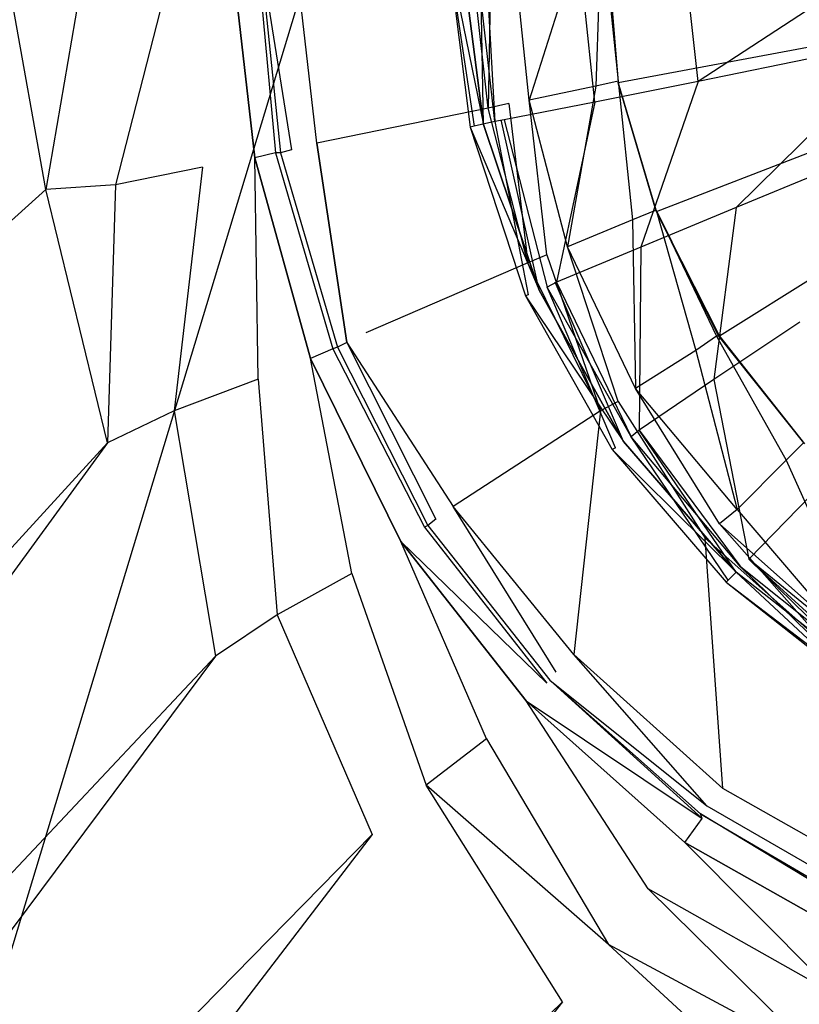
# Model space of a CAD drawing. Extents: x 0 to 0.9, y -0.7 to 0.
# Tile 4 of 14: x 0.367 to 0.416, y -0.416 to -0.354. Entities that reach past the tile are written whole.
import ezdxf

# ---------------------------------------------------------------- set-up
doc = ezdxf.new("R2010")
doc.units = 0
doc.layers.add('L0_ABLAUF_INF_0___REPLACEMTFORE', color=7, linetype='CONTINUOUS')
doc.layers.add('L1_GRUPPE_28___REPLACEMTFOREMPT', color=7, linetype='CONTINUOUS')

msp = doc.modelspace()

# ---------------------------------------------------------------- linework, layer by layer
at = {"layer": 'L0_ABLAUF_INF_0___REPLACEMTFORE', "color": 8}
for points, invisible_edges in [([(0.394233, -0.35009, 0.02138), (0.396476, -0.360986, 0.020052), (0.395643, -0.361142, 0.021327), (0.394233, -0.35009, 0.02138)], 14), ([(0.395079, -0.35009, 0.020052), (0.396476, -0.360986, 0.020052), (0.394233, -0.35009, 0.02138), (0.395079, -0.35009, 0.020052)], 14), ([(0.395877, -0.361086, 0.022601), (0.394233, -0.35009, 0.02138), (0.395643, -0.361142, 0.021327), (0.395877, -0.361086, 0.022601)], 13), ([(0.394233, -0.35009, 0.02138), (0.395877, -0.361086, 0.022601), (0.394481, -0.35009, 0.022707), (0.394233, -0.35009, 0.02138)], 14), ([(0.395977, -0.35009, 0.023344), (0.394481, -0.35009, 0.022707), (0.395877, -0.361086, 0.022601), (0.395977, -0.35009, 0.023344)], 14), ([(0.396276, -0.35009, 0.020265), (0.396476, -0.360986, 0.020052), (0.395079, -0.35009, 0.020052), (0.396276, -0.35009, 0.020265)], 13), ([(0.397174, -0.360786, 0.023344), (0.395977, -0.35009, 0.023344), (0.395877, -0.361086, 0.022601), (0.397174, -0.360786, 0.023344)], 14), ([(0.397174, -0.360786, 0.023344), (0.396575, -0.35009, 0.02345), (0.395977, -0.35009, 0.023344), (0.397174, -0.360786, 0.023344)], 13), ([(0.396476, -0.360986, 0.020052), (0.396276, -0.35009, 0.020265), (0.397573, -0.360686, 0.020265), (0.396476, -0.360986, 0.020052)], 14), ([(0.40246, -0.35009, 0.024087), (0.396575, -0.35009, 0.02345), (0.397772, -0.360686, 0.02345), (0.40246, -0.35009, 0.024087)], 14), ([(0.396575, -0.35009, 0.02345), (0.397174, -0.360786, 0.023344), (0.397772, -0.360686, 0.02345), (0.396575, -0.35009, 0.02345)], 14), ([(0.403457, -0.359586, 0.023981), (0.40246, -0.35009, 0.024087), (0.397772, -0.360686, 0.02345), (0.403457, -0.359586, 0.023981)], 14), ([(0.409043, -0.35009, 0.024618), (0.40246, -0.35009, 0.024087), (0.403457, -0.359586, 0.023981), (0.409043, -0.35009, 0.024618)], 14), ([(0.40994, -0.358287, 0.024618), (0.409043, -0.35009, 0.024618), (0.403457, -0.359586, 0.023981), (0.40994, -0.358287, 0.024618)], 14), ([(0.40994, -0.358287, 0.024618), (0.422507, -0.35009, 0.025574), (0.409043, -0.35009, 0.024618), (0.40994, -0.358287, 0.024618)], 13), ([(0.422507, -0.35009, 0.025574), (0.40994, -0.358287, 0.024618), (0.423105, -0.355588, 0.025574), (0.422507, -0.35009, 0.025574)], 14), ([(0.412334, -0.366183, 0.024618), (0.423105, -0.355588, 0.025574), (0.40994, -0.358287, 0.024618), (0.412334, -0.366183, 0.024618)], 13), ([(0.423105, -0.355588, 0.025574), (0.412334, -0.366183, 0.024618), (0.424701, -0.361086, 0.025574), (0.423105, -0.355588, 0.025574)], 14), ([(0.40635, -0.368682, 0.023981), (0.40994, -0.358287, 0.024618), (0.403457, -0.359586, 0.023981), (0.40635, -0.368682, 0.023981)], 13), ([(0.40994, -0.358287, 0.024618), (0.40635, -0.368682, 0.023981), (0.412334, -0.366183, 0.024618), (0.40994, -0.358287, 0.024618)], 14), ([(0.401064, -0.370881, 0.02345), (0.403457, -0.359586, 0.023981), (0.397772, -0.360686, 0.02345), (0.401064, -0.370881, 0.02345)], 13), ([(0.403457, -0.359586, 0.023981), (0.401064, -0.370881, 0.02345), (0.40635, -0.368682, 0.023981), (0.403457, -0.359586, 0.023981)], 14), ([(0.399268, -0.371681, 0.022601), (0.397174, -0.360786, 0.023344), (0.395877, -0.361086, 0.022601), (0.399268, -0.371681, 0.022601)], 13), ([(0.397573, -0.360686, 0.020265), (0.399967, -0.371381, 0.020052), (0.396476, -0.360986, 0.020052), (0.397573, -0.360686, 0.020265)], 13), ([(0.400465, -0.371181, 0.023344), (0.397772, -0.360686, 0.02345), (0.397174, -0.360786, 0.023344), (0.400465, -0.371181, 0.023344)], 13), ([(0.397174, -0.360786, 0.023344), (0.399268, -0.371681, 0.022601), (0.400465, -0.371181, 0.023344), (0.397174, -0.360786, 0.023344)], 14), ([(0.399967, -0.371381, 0.020052), (0.397573, -0.360686, 0.020265), (0.400964, -0.370881, 0.020265), (0.399967, -0.371381, 0.020052)], 14), ([(0.397772, -0.360686, 0.02345), (0.400465, -0.371181, 0.023344), (0.401064, -0.370881, 0.02345), (0.397772, -0.360686, 0.02345)], 14), ([(0.396476, -0.360986, 0.020052), (0.399967, -0.371381, 0.020052), (0.395643, -0.361142, 0.021327), (0.396476, -0.360986, 0.020052)], 14), ([(0.395877, -0.361086, 0.022601), (0.395643, -0.361142, 0.021327), (0.399268, -0.371681, 0.022601), (0.395877, -0.361086, 0.022601)], 14), ([(0.395643, -0.361142, 0.021327), (0.399967, -0.371381, 0.020052), (0.399117, -0.371739, 0.021327), (0.395643, -0.361142, 0.021327)], 14), ([(0.395643, -0.361142, 0.021327), (0.399117, -0.371739, 0.021327), (0.399268, -0.371681, 0.022601), (0.395643, -0.361142, 0.021327)], 14), ([(0.424701, -0.361086, 0.025574), (0.412334, -0.366183, 0.024618), (0.416323, -0.37338, 0.024618), (0.424701, -0.361086, 0.025574)], 14), ([(0.410937, -0.376979, 0.023981), (0.412334, -0.366183, 0.024618), (0.40635, -0.368682, 0.023981), (0.410937, -0.376979, 0.023981)], 13), ([(0.412334, -0.366183, 0.024618), (0.410937, -0.376979, 0.023981), (0.416323, -0.37338, 0.024618), (0.412334, -0.366183, 0.024618)], 14), ([(0.40625, -0.380177, 0.02345), (0.40635, -0.368682, 0.023981), (0.401064, -0.370881, 0.02345), (0.40625, -0.380177, 0.02345)], 13), ([(0.40635, -0.368682, 0.023981), (0.40625, -0.380177, 0.02345), (0.410937, -0.376979, 0.023981), (0.40635, -0.368682, 0.023981)], 14), ([(0.399967, -0.371381, 0.020052), (0.405253, -0.380877, 0.020052), (0.399117, -0.371739, 0.021327), (0.399967, -0.371381, 0.020052)], 14), ([(0.404754, -0.381277, 0.022601), (0.400465, -0.371181, 0.023344), (0.399268, -0.371681, 0.022601), (0.404754, -0.381277, 0.022601)], 14), ([(0.400964, -0.370881, 0.020265), (0.405253, -0.380877, 0.020052), (0.399967, -0.371381, 0.020052), (0.400964, -0.370881, 0.020265)], 13), ([(0.405751, -0.380577, 0.023344), (0.401064, -0.370881, 0.02345), (0.400465, -0.371181, 0.023344), (0.405751, -0.380577, 0.023344)], 13), ([(0.405751, -0.380577, 0.023344), (0.400465, -0.371181, 0.023344), (0.404754, -0.381277, 0.022601), (0.405751, -0.380577, 0.023344)], 14), ([(0.405253, -0.380877, 0.020052), (0.400964, -0.370881, 0.020265), (0.40625, -0.380177, 0.020265), (0.405253, -0.380877, 0.020052)], 14), ([(0.401064, -0.370881, 0.02345), (0.405751, -0.380577, 0.023344), (0.40625, -0.380177, 0.02345), (0.401064, -0.370881, 0.02345)], 14), ([(0.399268, -0.371681, 0.022601), (0.399117, -0.371739, 0.021327), (0.404754, -0.381277, 0.022601), (0.399268, -0.371681, 0.022601)], 14), ([(0.399117, -0.371739, 0.021327), (0.405253, -0.380877, 0.020052), (0.404555, -0.381377, 0.021327), (0.399117, -0.371739, 0.021327)], 14), ([(0.399117, -0.371739, 0.021327), (0.404555, -0.381377, 0.021327), (0.404754, -0.381277, 0.022601), (0.399117, -0.371739, 0.021327)], 14), ([(0.417021, -0.384276, 0.023981), (0.416323, -0.37338, 0.024618), (0.410937, -0.376979, 0.023981), (0.417021, -0.384276, 0.023981)], 13), ([(0.413132, -0.388274, 0.02345), (0.410937, -0.376979, 0.023981), (0.40625, -0.380177, 0.02345), (0.413132, -0.388274, 0.02345)], 13), ([(0.410937, -0.376979, 0.023981), (0.413132, -0.388274, 0.02345), (0.417021, -0.384276, 0.023981), (0.410937, -0.376979, 0.023981)], 14), ([(0.411835, -0.389573, 0.022601), (0.405751, -0.380577, 0.023344), (0.404754, -0.381277, 0.022601), (0.411835, -0.389573, 0.022601)], 14), ([(0.40625, -0.380177, 0.020265), (0.412334, -0.389073, 0.020052), (0.405253, -0.380877, 0.020052), (0.40625, -0.380177, 0.020265)], 13), ([(0.412633, -0.388774, 0.023344), (0.40625, -0.380177, 0.02345), (0.405751, -0.380577, 0.023344), (0.412633, -0.388774, 0.023344)], 13), ([(0.412633, -0.388774, 0.023344), (0.405751, -0.380577, 0.023344), (0.411835, -0.389573, 0.022601), (0.412633, -0.388774, 0.023344)], 14), ([(0.412334, -0.389073, 0.020052), (0.40625, -0.380177, 0.020265), (0.413132, -0.388274, 0.020265), (0.412334, -0.389073, 0.020052)], 14), ([(0.40625, -0.380177, 0.02345), (0.412633, -0.388774, 0.023344), (0.413132, -0.388274, 0.02345), (0.40625, -0.380177, 0.02345)], 14), ([(0.405253, -0.380877, 0.020052), (0.412334, -0.389073, 0.020052), (0.404555, -0.381377, 0.021327), (0.405253, -0.380877, 0.020052)], 14), ([(0.404754, -0.381277, 0.022601), (0.404555, -0.381377, 0.021327), (0.411835, -0.389573, 0.022601), (0.404754, -0.381277, 0.022601)], 14), ([(0.404555, -0.381377, 0.021327), (0.412334, -0.389073, 0.020052), (0.411705, -0.389703, 0.021327), (0.404555, -0.381377, 0.021327)], 14), ([(0.404555, -0.381377, 0.021327), (0.411705, -0.389703, 0.021327), (0.411835, -0.389573, 0.022601), (0.404555, -0.381377, 0.021327)], 14), ([(0.42131, -0.394971, 0.02345), (0.417021, -0.384276, 0.023981), (0.413132, -0.388274, 0.02345), (0.42131, -0.394971, 0.02345)], 13), ([(0.413132, -0.388274, 0.020265), (0.420811, -0.395771, 0.020052), (0.412334, -0.389073, 0.020052), (0.413132, -0.388274, 0.020265)], 13), ([(0.421011, -0.395471, 0.023344), (0.413132, -0.388274, 0.02345), (0.412633, -0.388774, 0.023344), (0.421011, -0.395471, 0.023344)], 14), ([(0.420811, -0.395771, 0.020052), (0.413132, -0.388274, 0.020265), (0.42141, -0.394771, 0.020265), (0.420811, -0.395771, 0.020052)], 14), ([(0.42131, -0.394971, 0.02345), (0.413132, -0.388274, 0.02345), (0.421011, -0.395471, 0.023344), (0.42131, -0.394971, 0.02345)], 14), ([(0.411705, -0.389703, 0.021327), (0.412334, -0.389073, 0.020052), (0.420315, -0.396515, 0.021273), (0.411705, -0.389703, 0.021327)], 14), ([(0.420412, -0.39637, 0.022494), (0.412633, -0.388774, 0.023344), (0.411835, -0.389573, 0.022601), (0.420412, -0.39637, 0.022494)], 14), ([(0.420315, -0.396515, 0.021273), (0.412334, -0.389073, 0.020052), (0.420811, -0.395771, 0.020052), (0.420315, -0.396515, 0.021273)], 14), ([(0.421011, -0.395471, 0.023344), (0.412633, -0.388774, 0.023344), (0.420412, -0.39637, 0.022494), (0.421011, -0.395471, 0.023344)], 14), ([(0.411705, -0.389703, 0.021327), (0.420412, -0.39637, 0.022494), (0.411835, -0.389573, 0.022601), (0.411705, -0.389703, 0.021327)], 14), ([(0.420412, -0.39637, 0.022494), (0.411705, -0.389703, 0.021327), (0.420315, -0.396515, 0.021273), (0.420412, -0.39637, 0.022494)], 13)]:
    msp.add_3dface(points, dxfattribs=dict(at, invisible_edges=invisible_edges))
at = {"layer": 'L1_GRUPPE_28___REPLACEMTFOREMPT', "color": 8}
for points, invisible_edges in [([(0.332472, -0.526262, 0.000537), (0.332472, -0.173738, 0.000537), (0.45, -0.138007, 0.000537), (0.332472, -0.526262, 0.000537)], 10), ([(0.332472, -0.526262, 0.000537), (0.45, -0.138007, 0.000537), (0.45, -0.561993, 0.000537), (0.332472, -0.526262, 0.000537)], 13), ([(0.368988, -0.365063, 0.029102), (0.3663, -0.35, 0.029102), (0.296652, -0.430546, 0.031074), (0.368988, -0.365063, 0.029102)], 14), ([(0.368988, -0.365063, 0.029102), (0.371576, -0.35, 0.028996), (0.3663, -0.35, 0.029102), (0.368988, -0.365063, 0.029102)], 13), ([(0.371576, -0.35, 0.028996), (0.368988, -0.365063, 0.029102), (0.373368, -0.364763, 0.028996), (0.371576, -0.35, 0.028996)], 14), ([(0.373368, -0.364763, 0.028996), (0.37715, -0.35, 0.02889), (0.371576, -0.35, 0.028996), (0.373368, -0.364763, 0.028996)], 13), ([(0.37715, -0.35, 0.02889), (0.373368, -0.364763, 0.028996), (0.378842, -0.363663, 0.02889), (0.37715, -0.35, 0.02889)], 14), ([(0.380634, -0.35, 0.027403), (0.37715, -0.35, 0.02889), (0.378842, -0.363663, 0.02889), (0.380634, -0.35, 0.027403)], 14), ([(0.382127, -0.363063, 0.027191), (0.380634, -0.35, 0.027403), (0.378842, -0.363663, 0.02889), (0.382127, -0.363063, 0.027191)], 14), ([(0.380634, -0.35, 0.027403), (0.382127, -0.363063, 0.027191), (0.383421, -0.362763, 0.024005), (0.380634, -0.35, 0.027403)], 14), ([(0.382226, -0.35, 0.024005), (0.380634, -0.35, 0.027403), (0.383421, -0.362763, 0.024005), (0.382226, -0.35, 0.024005)], 14), ([(0.382226, -0.35, 0.024005), (0.383421, -0.362763, 0.024005), (0.383719, -0.362763, 0.020713), (0.382226, -0.35, 0.024005)], 14), ([(0.382425, -0.35, 0.020819), (0.382226, -0.35, 0.024005), (0.383719, -0.362763, 0.020713), (0.382425, -0.35, 0.020819)], 14), ([(0.384416, -0.362563, 0.018589), (0.382425, -0.35, 0.020819), (0.383719, -0.362763, 0.020713), (0.384416, -0.362563, 0.018589)], 13), ([(0.382425, -0.35, 0.020819), (0.384416, -0.362563, 0.018589), (0.383122, -0.35, 0.018802), (0.382425, -0.35, 0.020819)], 14), ([(0.384615, -0.35, 0.017103), (0.383122, -0.35, 0.018802), (0.384416, -0.362563, 0.018589), (0.384615, -0.35, 0.017103)], 14), ([(0.386009, -0.362163, 0.016996), (0.384615, -0.35, 0.017103), (0.384416, -0.362563, 0.018589), (0.386009, -0.362163, 0.016996)], 14), ([(0.395664, -0.35, 0.008926), (0.384615, -0.35, 0.017103), (0.386009, -0.362163, 0.016996), (0.395664, -0.35, 0.008926)], 14), ([(0.396759, -0.359964, 0.00882), (0.395664, -0.35, 0.008926), (0.386009, -0.362163, 0.016996), (0.396759, -0.359964, 0.00882)], 14), ([(0.396759, -0.359964, 0.00882), (0.396958, -0.35, 0.008289), (0.395664, -0.35, 0.008926), (0.396759, -0.359964, 0.00882)], 13), ([(0.396958, -0.35, 0.008289), (0.396759, -0.359964, 0.00882), (0.398053, -0.359664, 0.008183), (0.396958, -0.35, 0.008289)], 14), ([(0.398351, -0.35, 0.00797), (0.396958, -0.35, 0.008289), (0.398053, -0.359664, 0.008183), (0.398351, -0.35, 0.00797)], 14), ([(0.399347, -0.359464, 0.00797), (0.398351, -0.35, 0.00797), (0.398053, -0.359664, 0.008183), (0.399347, -0.359464, 0.00797)], 14), ([(0.399347, -0.359464, 0.00797), (0.402333, -0.35, 0.00797), (0.398351, -0.35, 0.00797), (0.399347, -0.359464, 0.00797)], 13), ([(0.402333, -0.35, 0.00797), (0.399347, -0.359464, 0.00797), (0.403527, -0.358565, 0.00797), (0.402333, -0.35, 0.00797)], 14), ([(0.403527, -0.358565, 0.00797), (0.403826, -0.35, 0.00797), (0.402333, -0.35, 0.00797), (0.403527, -0.358565, 0.00797)], 13), ([(0.403826, -0.35, 0.00797), (0.403527, -0.358565, 0.00797), (0.404921, -0.358265, 0.00797), (0.403826, -0.35, 0.00797)], 14), ([(0.404074, -0.35, 0.006976), (0.403826, -0.35, 0.00797), (0.404921, -0.358265, 0.00797), (0.404074, -0.35, 0.006976)], 14), ([(0.404224, -0.35, 0.006377), (0.404074, -0.35, 0.006976), (0.404921, -0.358327, 0.006976), (0.404224, -0.35, 0.006377)], 14), ([(0.404074, -0.35, 0.006976), (0.404921, -0.358265, 0.00797), (0.404921, -0.358327, 0.006976), (0.404074, -0.35, 0.006976)], 14), ([(0.45, -0.349987, 0.006377), (0.404224, -0.35, 0.006377), (0.404921, -0.358365, 0.006377), (0.45, -0.349987, 0.006377)], 14), ([(0.404224, -0.35, 0.006377), (0.404921, -0.358327, 0.006976), (0.404921, -0.358365, 0.006377), (0.404224, -0.35, 0.006377)], 14), ([(0.45, -0.349987, 0.006377), (0.404921, -0.358365, 0.006377), (0.40731, -0.366462, 0.006377), (0.45, -0.349987, 0.006377)], 14), ([(0.45, -0.349987, 0.006377), (0.40731, -0.366462, 0.006377), (0.411291, -0.374259, 0.006377), (0.45, -0.349987, 0.006377)], 14), ([(0.45, -0.349987, 0.006377), (0.411291, -0.374259, 0.006377), (0.416666, -0.381057, 0.006377), (0.45, -0.349987, 0.006377)], 14), ([(0.405817, -0.366962, 0.00797), (0.404921, -0.358265, 0.00797), (0.403527, -0.358565, 0.00797), (0.405817, -0.366962, 0.00797)], 13), ([(0.40731, -0.366362, 0.00797), (0.404921, -0.358327, 0.006976), (0.404921, -0.358265, 0.00797), (0.40731, -0.366362, 0.00797)], 14), ([(0.404921, -0.358265, 0.00797), (0.405817, -0.366962, 0.00797), (0.40731, -0.366362, 0.00797), (0.404921, -0.358265, 0.00797)], 14), ([(0.404921, -0.358327, 0.006976), (0.40731, -0.366362, 0.00797), (0.40731, -0.366424, 0.006976), (0.404921, -0.358327, 0.006976)], 13), ([(0.40731, -0.366424, 0.006976), (0.404921, -0.358365, 0.006377), (0.404921, -0.358327, 0.006976), (0.40731, -0.366424, 0.006976)], 14), ([(0.404921, -0.358365, 0.006377), (0.40731, -0.366424, 0.006976), (0.40731, -0.366462, 0.006377), (0.404921, -0.358365, 0.006377)], 13), ([(0.401736, -0.368661, 0.00797), (0.403527, -0.358565, 0.00797), (0.399347, -0.359464, 0.00797), (0.401736, -0.368661, 0.00797)], 13), ([(0.403527, -0.358565, 0.00797), (0.401736, -0.368661, 0.00797), (0.405817, -0.366962, 0.00797), (0.403527, -0.358565, 0.00797)], 14), ([(0.399247, -0.369661, 0.008926), (0.398053, -0.359664, 0.008183), (0.396759, -0.359964, 0.00882), (0.399247, -0.369661, 0.008926)], 13), ([(0.400442, -0.369161, 0.008289), (0.399347, -0.359464, 0.00797), (0.398053, -0.359664, 0.008183), (0.400442, -0.369161, 0.008289)], 14), ([(0.398053, -0.359664, 0.008183), (0.399247, -0.369661, 0.008926), (0.400442, -0.369161, 0.008289), (0.398053, -0.359664, 0.008183)], 14), ([(0.401736, -0.368661, 0.00797), (0.399347, -0.359464, 0.00797), (0.400442, -0.369161, 0.008289), (0.401736, -0.368661, 0.00797)], 14), ([(0.396759, -0.359964, 0.00882), (0.386009, -0.362163, 0.016996), (0.389094, -0.37406, 0.017209), (0.396759, -0.359964, 0.00882)], 14), ([(0.399247, -0.369661, 0.008926), (0.396759, -0.359964, 0.00882), (0.389094, -0.37406, 0.017209), (0.399247, -0.369661, 0.008926)], 14), ([(0.3879, -0.374659, 0.018802), (0.386009, -0.362163, 0.016996), (0.384416, -0.362563, 0.018589), (0.3879, -0.374659, 0.018802)], 14), ([(0.386009, -0.362163, 0.016996), (0.3879, -0.374659, 0.018802), (0.389094, -0.37406, 0.017209), (0.386009, -0.362163, 0.016996)], 14), ([(0.383421, -0.362763, 0.024005), (0.382127, -0.363063, 0.027191), (0.387004, -0.375059, 0.024005), (0.383421, -0.362763, 0.024005)], 14), ([(0.383421, -0.362763, 0.024005), (0.387004, -0.375059, 0.024005), (0.387303, -0.374959, 0.020819), (0.383421, -0.362763, 0.024005)], 14), ([(0.383719, -0.362763, 0.020713), (0.383421, -0.362763, 0.024005), (0.387303, -0.374959, 0.020819), (0.383719, -0.362763, 0.020713)], 14), ([(0.384416, -0.362563, 0.018589), (0.383719, -0.362763, 0.020713), (0.3879, -0.374659, 0.018802), (0.384416, -0.362563, 0.018589)], 14), ([(0.383719, -0.362763, 0.020713), (0.387303, -0.374959, 0.020819), (0.3879, -0.374659, 0.018802), (0.383719, -0.362763, 0.020713)], 14), ([(0.382326, -0.376959, 0.02889), (0.382127, -0.363063, 0.027191), (0.378842, -0.363663, 0.02889), (0.382326, -0.376959, 0.02889)], 14), ([(0.385611, -0.375659, 0.027403), (0.382127, -0.363063, 0.027191), (0.382326, -0.376959, 0.02889), (0.385611, -0.375659, 0.027403)], 14), ([(0.382127, -0.363063, 0.027191), (0.385611, -0.375659, 0.027403), (0.387004, -0.375059, 0.024005), (0.382127, -0.363063, 0.027191)], 14), ([(0.37705, -0.378958, 0.028996), (0.378842, -0.363663, 0.02889), (0.373368, -0.364763, 0.028996), (0.37705, -0.378958, 0.028996)], 13), ([(0.378842, -0.363663, 0.02889), (0.37705, -0.378958, 0.028996), (0.382326, -0.376959, 0.02889), (0.378842, -0.363663, 0.02889)], 14), ([(0.368988, -0.365063, 0.029102), (0.296652, -0.430546, 0.031074), (0.30016, -0.460369, 0.031093), (0.368988, -0.365063, 0.029102)], 14), ([(0.37287, -0.380957, 0.029102), (0.368988, -0.365063, 0.029102), (0.30016, -0.460369, 0.031093), (0.37287, -0.380957, 0.029102)], 14), ([(0.37287, -0.380957, 0.029102), (0.373368, -0.364763, 0.028996), (0.368988, -0.365063, 0.029102), (0.37287, -0.380957, 0.029102)], 13), ([(0.373368, -0.364763, 0.028996), (0.37287, -0.380957, 0.029102), (0.37705, -0.378958, 0.028996), (0.373368, -0.364763, 0.028996)], 14), ([(0.409798, -0.375159, 0.00797), (0.40731, -0.366362, 0.00797), (0.405817, -0.366962, 0.00797), (0.409798, -0.375159, 0.00797)], 13), ([(0.40731, -0.366362, 0.00797), (0.409798, -0.375159, 0.00797), (0.411092, -0.374259, 0.00797), (0.40731, -0.366362, 0.00797)], 14), ([(0.40731, -0.366362, 0.00797), (0.411092, -0.374259, 0.00797), (0.411216, -0.374259, 0.006976), (0.40731, -0.366362, 0.00797)], 14), ([(0.40731, -0.366362, 0.00797), (0.411216, -0.374259, 0.006976), (0.40731, -0.366424, 0.006976), (0.40731, -0.366362, 0.00797)], 14), ([(0.40731, -0.366424, 0.006976), (0.411216, -0.374259, 0.006976), (0.411291, -0.374259, 0.006377), (0.40731, -0.366424, 0.006976)], 14), ([(0.40731, -0.366424, 0.006976), (0.411291, -0.374259, 0.006377), (0.40731, -0.366462, 0.006377), (0.40731, -0.366424, 0.006976)], 14), ([(0.406016, -0.377558, 0.00797), (0.405817, -0.366962, 0.00797), (0.401736, -0.368661, 0.00797), (0.406016, -0.377558, 0.00797)], 13), ([(0.405817, -0.366962, 0.00797), (0.406016, -0.377558, 0.00797), (0.409798, -0.375159, 0.00797), (0.405817, -0.366962, 0.00797)], 14), ([(0.404921, -0.378358, 0.008395), (0.401736, -0.368661, 0.00797), (0.400442, -0.369161, 0.008289), (0.404921, -0.378358, 0.008395)], 14), ([(0.406016, -0.377558, 0.00797), (0.401736, -0.368661, 0.00797), (0.404921, -0.378358, 0.008395), (0.406016, -0.377558, 0.00797)], 14), ([(0.403826, -0.378958, 0.009032), (0.400442, -0.369161, 0.008289), (0.399247, -0.369661, 0.008926), (0.403826, -0.378958, 0.009032)], 13), ([(0.400442, -0.369161, 0.008289), (0.403826, -0.378958, 0.009032), (0.404921, -0.378358, 0.008395), (0.400442, -0.369161, 0.008289)], 14), ([(0.399247, -0.369661, 0.008926), (0.389094, -0.37406, 0.017209), (0.394569, -0.384956, 0.017315), (0.399247, -0.369661, 0.008926)], 14), ([(0.403826, -0.378958, 0.009032), (0.399247, -0.369661, 0.008926), (0.394569, -0.384956, 0.017315), (0.403826, -0.378958, 0.009032)], 14), ([(0.3879, -0.374659, 0.018802), (0.394569, -0.384956, 0.017315), (0.389094, -0.37406, 0.017209), (0.3879, -0.374659, 0.018802)], 14), ([(0.415472, -0.382057, 0.00797), (0.411092, -0.374259, 0.00797), (0.409798, -0.375159, 0.00797), (0.415472, -0.382057, 0.00797)], 13), ([(0.411216, -0.374259, 0.006976), (0.411092, -0.374259, 0.00797), (0.416567, -0.380957, 0.00797), (0.411216, -0.374259, 0.006976)], 14), ([(0.411092, -0.374259, 0.00797), (0.415472, -0.382057, 0.00797), (0.416567, -0.380957, 0.00797), (0.411092, -0.374259, 0.00797)], 14), ([(0.411216, -0.374259, 0.006976), (0.416567, -0.380957, 0.00797), (0.416629, -0.38102, 0.006976), (0.411216, -0.374259, 0.006976)], 14), ([(0.411291, -0.374259, 0.006377), (0.411216, -0.374259, 0.006976), (0.416629, -0.38102, 0.006976), (0.411291, -0.374259, 0.006377)], 14), ([(0.411291, -0.374259, 0.006377), (0.416629, -0.38102, 0.006976), (0.416666, -0.381057, 0.006377), (0.411291, -0.374259, 0.006377)], 14), ([(0.387004, -0.375059, 0.024005), (0.385611, -0.375659, 0.027403), (0.392777, -0.386256, 0.024111), (0.387004, -0.375059, 0.024005)], 14), ([(0.387303, -0.374959, 0.020819), (0.387004, -0.375059, 0.024005), (0.392976, -0.386156, 0.020925), (0.387303, -0.374959, 0.020819)], 14), ([(0.387004, -0.375059, 0.024005), (0.392777, -0.386256, 0.024111), (0.392976, -0.386156, 0.020925), (0.387004, -0.375059, 0.024005)], 14), ([(0.3879, -0.374659, 0.018802), (0.387303, -0.374959, 0.020819), (0.393474, -0.385756, 0.018908), (0.3879, -0.374659, 0.018802)], 14), ([(0.387303, -0.374959, 0.020819), (0.392976, -0.386156, 0.020925), (0.393474, -0.385756, 0.018908), (0.387303, -0.374959, 0.020819)], 14), ([(0.394569, -0.384956, 0.017315), (0.3879, -0.374659, 0.018802), (0.393474, -0.385756, 0.018908), (0.394569, -0.384956, 0.017315)], 13), ([(0.388199, -0.389155, 0.02889), (0.385611, -0.375659, 0.027403), (0.382326, -0.376959, 0.02889), (0.388199, -0.389155, 0.02889)], 14), ([(0.385611, -0.375659, 0.027403), (0.391284, -0.387155, 0.027722), (0.392777, -0.386256, 0.024111), (0.385611, -0.375659, 0.027403)], 14), ([(0.391284, -0.387155, 0.027722), (0.385611, -0.375659, 0.027403), (0.388199, -0.389155, 0.02889), (0.391284, -0.387155, 0.027722)], 14), ([(0.412386, -0.385156, 0.00797), (0.409798, -0.375159, 0.00797), (0.406016, -0.377558, 0.00797), (0.412386, -0.385156, 0.00797)], 13), ([(0.409798, -0.375159, 0.00797), (0.412386, -0.385156, 0.00797), (0.415472, -0.382057, 0.00797), (0.409798, -0.375159, 0.00797)], 14), ([(0.38352, -0.391754, 0.028996), (0.382326, -0.376959, 0.02889), (0.37705, -0.378958, 0.028996), (0.38352, -0.391754, 0.028996)], 13), ([(0.382326, -0.376959, 0.02889), (0.38352, -0.391754, 0.028996), (0.388199, -0.389155, 0.02889), (0.382326, -0.376959, 0.02889)], 14), ([(0.411291, -0.386056, 0.008289), (0.406016, -0.377558, 0.00797), (0.404921, -0.378358, 0.008395), (0.411291, -0.386056, 0.008289)], 14), ([(0.412386, -0.385156, 0.00797), (0.406016, -0.377558, 0.00797), (0.411291, -0.386056, 0.008289), (0.412386, -0.385156, 0.00797)], 14), ([(0.410395, -0.386955, 0.008926), (0.404921, -0.378358, 0.008395), (0.403826, -0.378958, 0.009032), (0.410395, -0.386955, 0.008926)], 13), ([(0.404921, -0.378358, 0.008395), (0.410395, -0.386955, 0.008926), (0.411291, -0.386056, 0.008289), (0.404921, -0.378358, 0.008395)], 14), ([(0.379638, -0.394353, 0.029102), (0.37705, -0.378958, 0.028996), (0.37287, -0.380957, 0.029102), (0.379638, -0.394353, 0.029102)], 13), ([(0.37705, -0.378958, 0.028996), (0.379638, -0.394353, 0.029102), (0.38352, -0.391754, 0.028996), (0.37705, -0.378958, 0.028996)], 14), ([(0.402134, -0.394253, 0.017209), (0.403826, -0.378958, 0.009032), (0.394569, -0.384956, 0.017315), (0.402134, -0.394253, 0.017209)], 13), ([(0.403826, -0.378958, 0.009032), (0.402134, -0.394253, 0.017209), (0.410395, -0.386955, 0.008926), (0.403826, -0.378958, 0.009032)], 14), ([(0.305866, -0.472841, 0.031099), (0.37287, -0.380957, 0.029102), (0.30016, -0.460369, 0.031093), (0.305866, -0.472841, 0.031099)], 13), ([(0.37287, -0.380957, 0.029102), (0.305866, -0.472841, 0.031099), (0.379638, -0.394353, 0.029102), (0.37287, -0.380957, 0.029102)], 14), ([(0.42234, -0.388255, 0.00797), (0.416567, -0.380957, 0.00797), (0.415472, -0.382057, 0.00797), (0.42234, -0.388255, 0.00797)], 13), ([(0.419851, -0.391854, 0.00797), (0.415472, -0.382057, 0.00797), (0.412386, -0.385156, 0.00797), (0.419851, -0.391854, 0.00797)], 13), ([(0.415472, -0.382057, 0.00797), (0.419851, -0.391854, 0.00797), (0.42234, -0.388255, 0.00797), (0.415472, -0.382057, 0.00797)], 14), ([(0.401039, -0.395353, 0.018802), (0.394569, -0.384956, 0.017315), (0.393474, -0.385756, 0.018908), (0.401039, -0.395353, 0.018802)], 14), ([(0.402134, -0.394253, 0.017209), (0.394569, -0.384956, 0.017315), (0.401039, -0.395353, 0.018802), (0.402134, -0.394253, 0.017209)], 14), ([(0.419055, -0.392953, 0.008289), (0.412386, -0.385156, 0.00797), (0.411291, -0.386056, 0.008289), (0.419055, -0.392953, 0.008289)], 13), ([(0.412386, -0.385156, 0.00797), (0.419055, -0.392953, 0.008289), (0.419851, -0.391854, 0.00797), (0.412386, -0.385156, 0.00797)], 14), ([(0.391284, -0.387155, 0.027722), (0.400442, -0.396052, 0.024111), (0.392777, -0.386256, 0.024111), (0.391284, -0.387155, 0.027722)], 14), ([(0.392976, -0.386156, 0.020925), (0.392777, -0.386256, 0.024111), (0.400641, -0.395852, 0.021032), (0.392976, -0.386156, 0.020925)], 14), ([(0.392777, -0.386256, 0.024111), (0.400442, -0.396052, 0.024111), (0.400641, -0.395852, 0.021032), (0.392777, -0.386256, 0.024111)], 14), ([(0.393474, -0.385756, 0.018908), (0.392976, -0.386156, 0.020925), (0.401039, -0.395353, 0.018802), (0.393474, -0.385756, 0.018908)], 14), ([(0.392976, -0.386156, 0.020925), (0.400641, -0.395852, 0.021032), (0.401039, -0.395353, 0.018802), (0.392976, -0.386156, 0.020925)], 14), ([(0.418259, -0.393953, 0.009032), (0.411291, -0.386056, 0.008289), (0.410395, -0.386955, 0.008926), (0.418259, -0.393953, 0.009032)], 14), ([(0.419055, -0.392953, 0.008289), (0.411291, -0.386056, 0.008289), (0.418259, -0.393953, 0.009032), (0.419055, -0.392953, 0.008289)], 14), ([(0.396659, -0.399551, 0.02889), (0.391284, -0.387155, 0.027722), (0.388199, -0.389155, 0.02889), (0.396659, -0.399551, 0.02889)], 14), ([(0.399148, -0.397152, 0.027615), (0.391284, -0.387155, 0.027722), (0.396659, -0.399551, 0.02889), (0.399148, -0.397152, 0.027615)], 14), ([(0.400442, -0.396052, 0.024111), (0.391284, -0.387155, 0.027722), (0.399148, -0.397152, 0.027615), (0.400442, -0.396052, 0.024111)], 13), ([(0.41149, -0.40265, 0.017209), (0.410395, -0.386955, 0.008926), (0.402134, -0.394253, 0.017209), (0.41149, -0.40265, 0.017209)], 14), ([(0.418259, -0.393953, 0.009032), (0.410395, -0.386955, 0.008926), (0.41149, -0.40265, 0.017209), (0.418259, -0.393953, 0.009032)], 14), ([(0.392877, -0.40245, 0.028996), (0.388199, -0.389155, 0.02889), (0.38352, -0.391754, 0.028996), (0.392877, -0.40245, 0.028996)], 13), ([(0.388199, -0.389155, 0.02889), (0.392877, -0.40245, 0.028996), (0.396659, -0.399551, 0.02889), (0.388199, -0.389155, 0.02889)], 14), ([(0.389493, -0.405549, 0.029102), (0.38352, -0.391754, 0.028996), (0.379638, -0.394353, 0.029102), (0.389493, -0.405549, 0.029102)], 13), ([(0.38352, -0.391754, 0.028996), (0.389493, -0.405549, 0.029102), (0.392877, -0.40245, 0.028996), (0.38352, -0.391754, 0.028996)], 14), ([(0.410495, -0.40375, 0.018908), (0.402134, -0.394253, 0.017209), (0.401039, -0.395353, 0.018802), (0.410495, -0.40375, 0.018908)], 14), ([(0.41149, -0.40265, 0.017209), (0.402134, -0.394253, 0.017209), (0.410495, -0.40375, 0.018908), (0.41149, -0.40265, 0.017209)], 14), ([(0.42224, -0.408748, 0.017103), (0.418259, -0.393953, 0.009032), (0.41149, -0.40265, 0.017209), (0.42224, -0.408748, 0.017103)], 14), ([(0.313939, -0.482403, 0.031105), (0.379638, -0.394353, 0.029102), (0.305866, -0.472841, 0.031099), (0.313939, -0.482403, 0.031105)], 13), ([(0.379638, -0.394353, 0.029102), (0.313939, -0.482403, 0.031105), (0.389493, -0.405549, 0.029102), (0.379638, -0.394353, 0.029102)], 14), ([(0.400641, -0.395852, 0.021032), (0.410495, -0.40375, 0.018908), (0.401039, -0.395353, 0.018802), (0.400641, -0.395852, 0.021032)], 14), ([(0.399148, -0.397152, 0.027615), (0.410196, -0.404549, 0.024217), (0.400442, -0.396052, 0.024111), (0.399148, -0.397152, 0.027615)], 14), ([(0.410196, -0.404549, 0.024217), (0.400641, -0.395852, 0.021032), (0.400442, -0.396052, 0.024111), (0.410196, -0.404549, 0.024217)], 14), ([(0.400641, -0.395852, 0.021032), (0.410097, -0.40425, 0.021032), (0.410495, -0.40375, 0.018908), (0.400641, -0.395852, 0.021032)], 14), ([(0.410196, -0.404549, 0.024217), (0.410097, -0.40425, 0.021032), (0.400641, -0.395852, 0.021032), (0.410196, -0.404549, 0.024217)], 14), ([(0.406812, -0.408948, 0.028996), (0.399148, -0.397152, 0.027615), (0.396659, -0.399551, 0.02889), (0.406812, -0.408948, 0.028996)], 14), ([(0.409101, -0.406049, 0.027828), (0.410196, -0.404549, 0.024217), (0.399148, -0.397152, 0.027615), (0.409101, -0.406049, 0.027828)], 14), ([(0.409101, -0.406049, 0.027828), (0.399148, -0.397152, 0.027615), (0.406812, -0.408948, 0.028996), (0.409101, -0.406049, 0.027828)], 14), ([(0.404324, -0.412447, 0.029102), (0.396659, -0.399551, 0.02889), (0.392877, -0.40245, 0.028996), (0.404324, -0.412447, 0.029102)], 13), ([(0.396659, -0.399551, 0.02889), (0.404324, -0.412447, 0.029102), (0.406812, -0.408948, 0.028996), (0.396659, -0.399551, 0.02889)], 14), ([(0.401437, -0.416046, 0.029102), (0.392877, -0.40245, 0.028996), (0.389493, -0.405549, 0.029102), (0.401437, -0.416046, 0.029102)], 14), ([(0.404324, -0.412447, 0.029102), (0.392877, -0.40245, 0.028996), (0.401437, -0.416046, 0.029102), (0.404324, -0.412447, 0.029102)], 14), ([(0.410495, -0.40375, 0.018908), (0.421245, -0.409948, 0.018802), (0.41149, -0.40265, 0.017209), (0.410495, -0.40375, 0.018908)], 14), ([(0.42224, -0.408748, 0.017103), (0.41149, -0.40265, 0.017209), (0.421245, -0.409948, 0.018802), (0.42224, -0.408748, 0.017103)], 14), ([(0.410097, -0.40425, 0.021032), (0.420847, -0.410547, 0.021032), (0.410495, -0.40375, 0.018908), (0.410097, -0.40425, 0.021032)], 14), ([(0.420847, -0.410547, 0.021032), (0.421245, -0.409948, 0.018802), (0.410495, -0.40375, 0.018908), (0.420847, -0.410547, 0.021032)], 14), ([(0.409101, -0.406049, 0.027828), (0.420449, -0.412447, 0.027722), (0.410196, -0.404549, 0.024217), (0.409101, -0.406049, 0.027828)], 14), ([(0.410097, -0.40425, 0.021032), (0.421145, -0.410947, 0.024217), (0.420847, -0.410547, 0.021032), (0.410097, -0.40425, 0.021032)], 13), ([(0.421145, -0.410947, 0.024217), (0.410097, -0.40425, 0.021032), (0.410196, -0.404549, 0.024217), (0.421145, -0.410947, 0.024217)], 14), ([(0.420449, -0.412447, 0.027722), (0.421145, -0.410947, 0.024217), (0.410196, -0.404549, 0.024217), (0.420449, -0.412447, 0.027722)], 14), ([(0.324011, -0.490778, 0.031098), (0.389493, -0.405549, 0.029102), (0.313939, -0.482403, 0.031105), (0.324011, -0.490778, 0.031098)], 13), ([(0.389493, -0.405549, 0.029102), (0.324011, -0.490778, 0.031098), (0.401437, -0.416046, 0.029102), (0.389493, -0.405549, 0.029102)], 14), ([(0.418657, -0.415646, 0.029102), (0.409101, -0.406049, 0.027828), (0.406812, -0.408948, 0.028996), (0.418657, -0.415646, 0.029102)], 14), ([(0.420449, -0.412447, 0.027722), (0.409101, -0.406049, 0.027828), (0.418657, -0.415646, 0.029102), (0.420449, -0.412447, 0.027722)], 14), ([(0.417562, -0.419545, 0.029102), (0.406812, -0.408948, 0.028996), (0.404324, -0.412447, 0.029102), (0.417562, -0.419545, 0.029102)], 14), ([(0.418657, -0.415646, 0.029102), (0.406812, -0.408948, 0.028996), (0.417562, -0.419545, 0.029102), (0.418657, -0.415646, 0.029102)], 14), ([(0.416268, -0.423443, 0.029208), (0.404324, -0.412447, 0.029102), (0.401437, -0.416046, 0.029102), (0.416268, -0.423443, 0.029208)], 14), ([(0.417562, -0.419545, 0.029102), (0.404324, -0.412447, 0.029102), (0.416268, -0.423443, 0.029208), (0.417562, -0.419545, 0.029102)], 14), ([(0.337523, -0.49705, 0.031186), (0.401437, -0.416046, 0.029102), (0.324011, -0.490778, 0.031098), (0.337523, -0.49705, 0.031186)], 13), ([(0.401437, -0.416046, 0.029102), (0.337523, -0.49705, 0.031186), (0.416268, -0.423443, 0.029208), (0.401437, -0.416046, 0.029102)], 14)]:
    msp.add_3dface(points, dxfattribs=dict(at, invisible_edges=invisible_edges))

doc.saveas('drawing.dxf')
